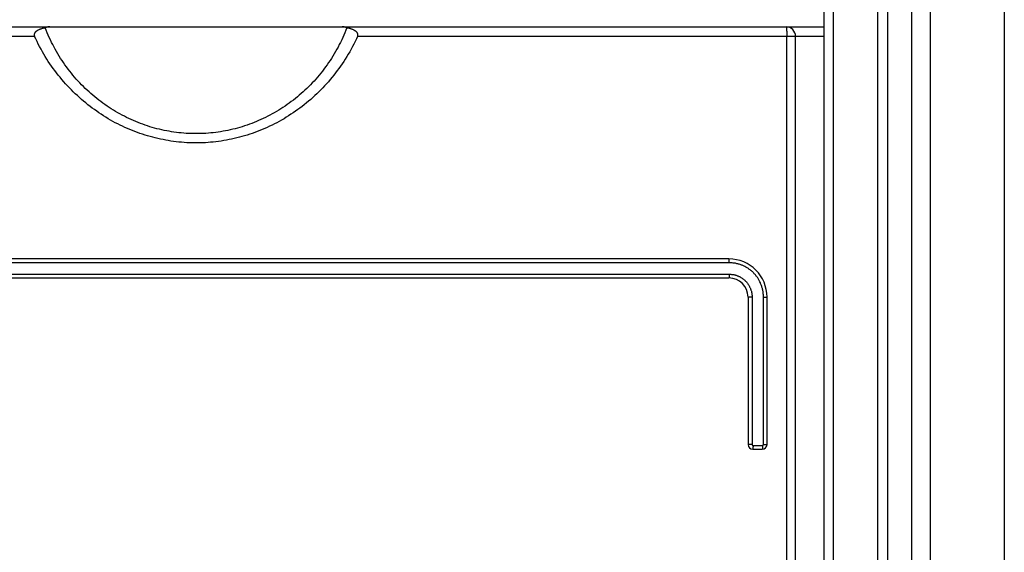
# Model space of a CAD drawing. Extents: x 0 to 594, y 0 to 420.
# Tile 16 of 101: x 75 to 85, y 238 to 244. Entities that reach past the tile are written whole.
import ezdxf

# ---------------------------------------------------------------- set-up
doc = ezdxf.new("R2010")
doc.units = 0
doc.header["$LTSCALE"] = 32.67
doc.layers.get('0').update_dxf_attribs({"linetype": 'CONTINUOUS'})

msp = doc.modelspace()

# ---------------------------------------------------------------- linework, layer by layer
at = {"color": 9, "linetype": 'CONTINUOUS'}
for p, q in [((83.392, 174.652), (83.392, 269.953)), ((84.211, 269.953), (84.211, 173.952)), ((84.406, 269.953), (84.406, 173.952)), ((82.898, 243.618), (82.898, 243.613)), ((82.898, 243.613), (82.899, 243.608)), ((82.899, 243.608), (82.899, 243.602)), ((82.899, 243.602), (82.899, 243.597)), ((82.899, 243.597), (82.899, 243.591)), ((82.899, 243.591), (82.899, 243.585)), ((82.899, 243.585), (82.9, 243.579)), ((74.994, 243.553), (69.792, 243.553)), ((83.292, 243.553), (78.389, 243.553)), ((82.9, 243.569), (82.9, 243.563)), ((82.9, 243.563), (82.9, 243.557)), ((82.9, 175.049), (82.9, 243.557)), ((82.295, 241.174), (71.089, 241.174)), ((82.294, 241.189), (82.294, 241.192)), ((82.294, 241.186), (82.294, 241.189)), ((82.294, 241.183), (82.294, 241.186)), ((82.295, 241.18), (82.294, 241.183)), ((82.295, 241.177), (82.295, 241.18)), ((82.295, 241.174), (82.295, 241.177)), ((71.089, 241.054), (82.295, 241.054)), ((82.295, 241.047), (82.294, 241.044)), ((82.294, 241.044), (82.294, 241.041)), ((82.294, 241.041), (82.294, 241.038)), ((82.294, 241.038), (82.294, 241.035)), ((82.295, 241.054), (82.295, 241.05)), ((82.295, 241.05), (82.295, 241.047)), ((82.535, 240.814), (82.492, 240.814)), ((82.535, 240.814), (82.535, 239.264)), ((82.655, 239.264), (82.655, 240.814)), ((82.655, 240.814), (82.692, 240.814)), ((82.535, 239.264), (82.492, 239.264)), ((82.545, 239.241), (82.544, 239.238)), ((82.544, 239.238), (82.544, 239.235)), ((82.545, 239.254), (82.545, 239.25)), ((82.545, 239.254), (82.645, 239.254)), ((82.545, 239.25), (82.545, 239.247)), ((82.545, 239.247), (82.545, 239.244)), ((82.545, 239.244), (82.545, 239.241)), ((82.645, 239.241), (82.644, 239.238)), ((82.644, 239.238), (82.644, 239.235)), ((82.645, 239.254), (82.645, 239.25)), ((82.645, 239.25), (82.645, 239.247)), ((82.645, 239.247), (82.645, 239.244)), ((82.645, 239.244), (82.645, 239.241)), ((82.655, 239.264), (82.692, 239.264))]:
    msp.add_line(p, q, dxfattribs=at)
at = {"color": 7, "linetype": 'CONTINUOUS'}
for p, q in [((83.858, 173.752), (83.858, 269.953)), ((83.958, 269.953), (83.958, 173.952)), ((85.185, 269.953), (85.185, 173.952)), ((83.292, 173.752), (83.292, 269.853)), ((69.892, 243.653), (83.292, 243.653)), ((82.992, 175.052), (82.992, 243.553)), ((82.292, 241.214), (71.092, 241.214)), ((71.092, 241.014), (82.292, 241.014)), ((82.492, 240.814), (82.492, 239.264)), ((82.692, 239.264), (82.692, 240.814)), ((82.542, 239.214), (82.642, 239.214))]:
    msp.add_line(p, q, dxfattribs=at)
for points in [[(75.106, 243.643), (75.097, 243.641), (75.088, 243.639), (75.081, 243.637), (75.073, 243.635), (75.066, 243.633), (75.06, 243.63), (75.054, 243.628), (75.048, 243.626), (75.043, 243.624), (75.038, 243.622), (75.033, 243.619), (75.029, 243.617), (75.025, 243.615), (75.022, 243.613), (75.019, 243.611), (75.016, 243.609), (75.013, 243.607), (75.011, 243.605), (75.008, 243.603), (75.006, 243.601), (75.004, 243.6), (75.003, 243.598), (75.001, 243.596), (75, 243.594), (74.998, 243.593), (74.997, 243.591), (74.996, 243.589), (74.995, 243.588), (74.994, 243.586), (74.994, 243.585), (74.993, 243.583), (74.992, 243.582), (74.992, 243.58), (74.991, 243.579), (74.991, 243.578), (74.991, 243.576), (74.991, 243.575), (74.99, 243.573), (74.99, 243.572), (74.99, 243.571), (74.99, 243.569), (74.99, 243.568), (74.99, 243.566), (74.99, 243.565), (74.991, 243.564), (74.991, 243.562), (74.991, 243.561), (74.992, 243.559), (74.992, 243.558), (74.992, 243.556), (74.993, 243.555), (74.994, 243.553)], [(75.155, 243.653), (75.151, 243.653), (75.147, 243.653), (75.142, 243.653), (75.138, 243.652), (75.134, 243.652), (75.131, 243.651), (75.127, 243.65), (75.124, 243.649), (75.12, 243.649), (75.117, 243.647), (75.114, 243.646), (75.111, 243.645), (75.108, 243.644), (75.106, 243.643)], [(78.277, 243.643), (78.267, 243.617), (78.256, 243.591), (78.245, 243.566), (78.234, 243.54), (78.222, 243.515), (78.21, 243.49), (78.197, 243.466), (78.185, 243.441), (78.171, 243.417), (78.158, 243.393), (78.144, 243.369), (78.129, 243.346), (78.115, 243.322), (78.1, 243.299), (78.084, 243.277), (78.069, 243.254), (78.053, 243.232), (78.036, 243.21), (78.02, 243.188), (78.003, 243.167), (77.985, 243.146), (77.968, 243.125), (77.95, 243.105), (77.932, 243.084), (77.913, 243.065), (77.894, 243.045), (77.875, 243.026), (77.856, 243.007), (77.836, 242.988), (77.817, 242.97), (77.796, 242.952), (77.776, 242.934), (77.756, 242.917), (77.735, 242.9), (77.714, 242.884), (77.692, 242.867), (77.671, 242.851), (77.649, 242.836), (77.627, 242.821), (77.605, 242.806), (77.583, 242.791), (77.56, 242.777), (77.537, 242.764), (77.514, 242.75), (77.491, 242.738), (77.468, 242.725), (77.445, 242.713), (77.421, 242.701), (77.397, 242.69), (77.373, 242.679), (77.349, 242.668), (77.325, 242.658), (77.301, 242.648), (77.276, 242.638), (77.252, 242.629), (77.227, 242.621), (77.202, 242.612), (77.177, 242.604), (77.152, 242.597), (77.127, 242.59), (77.102, 242.583), (77.077, 242.577), (77.051, 242.571), (77.026, 242.565), (77.001, 242.56), (76.975, 242.556), (76.949, 242.551), (76.924, 242.548), (76.898, 242.544), (76.872, 242.541), (76.847, 242.538), (76.821, 242.536), (76.795, 242.534), (76.769, 242.533), (76.743, 242.532), (76.717, 242.531), (76.692, 242.531), (76.666, 242.531), (76.64, 242.532), (76.614, 242.533), (76.588, 242.534), (76.562, 242.536), (76.536, 242.538), (76.511, 242.541), (76.485, 242.544), (76.459, 242.548), (76.434, 242.551), (76.408, 242.556), (76.383, 242.56), (76.357, 242.565), (76.332, 242.571), (76.306, 242.577), (76.281, 242.583), (76.256, 242.59), (76.231, 242.597), (76.206, 242.604), (76.181, 242.612), (76.156, 242.621), (76.131, 242.629), (76.107, 242.638), (76.082, 242.648), (76.058, 242.658), (76.034, 242.668), (76.01, 242.679), (75.986, 242.69), (75.962, 242.701), (75.939, 242.713), (75.915, 242.725), (75.892, 242.738), (75.869, 242.75), (75.846, 242.764), (75.823, 242.777), (75.801, 242.792), (75.778, 242.806), (75.756, 242.821), (75.734, 242.836), (75.712, 242.851), (75.691, 242.867), (75.669, 242.884), (75.648, 242.9), (75.628, 242.917), (75.607, 242.934), (75.587, 242.952), (75.567, 242.97), (75.547, 242.988), (75.527, 243.007), (75.508, 243.026), (75.489, 243.045), (75.47, 243.065), (75.451, 243.084), (75.433, 243.105), (75.415, 243.125), (75.398, 243.146), (75.381, 243.167), (75.364, 243.188), (75.347, 243.21), (75.331, 243.232), (75.314, 243.254), (75.299, 243.277), (75.283, 243.299), (75.268, 243.322), (75.254, 243.346), (75.239, 243.369), (75.225, 243.393), (75.212, 243.417), (75.199, 243.441), (75.186, 243.466), (75.173, 243.49), (75.161, 243.515), (75.149, 243.54), (75.138, 243.566), (75.127, 243.591), (75.116, 243.617), (75.106, 243.643)], [(78.277, 243.643), (78.275, 243.644), (78.272, 243.645), (78.269, 243.646), (78.266, 243.647), (78.263, 243.649), (78.26, 243.649), (78.256, 243.65), (78.252, 243.651), (78.249, 243.652), (78.245, 243.652), (78.241, 243.653), (78.237, 243.653), (78.232, 243.653), (78.228, 243.653)], [(78.389, 243.553), (78.39, 243.555), (78.391, 243.556), (78.391, 243.558), (78.392, 243.559), (78.392, 243.561), (78.392, 243.562), (78.393, 243.564), (78.393, 243.565), (78.393, 243.566), (78.393, 243.568), (78.393, 243.569), (78.393, 243.571), (78.393, 243.572), (78.393, 243.573), (78.393, 243.575), (78.392, 243.576), (78.392, 243.578), (78.392, 243.579), (78.391, 243.58), (78.391, 243.582), (78.39, 243.583), (78.389, 243.585), (78.389, 243.586), (78.388, 243.588), (78.387, 243.59), (78.386, 243.591), (78.385, 243.593), (78.383, 243.594), (78.382, 243.596), (78.38, 243.598), (78.379, 243.6), (78.377, 243.601), (78.375, 243.603), (78.373, 243.605), (78.37, 243.607), (78.367, 243.609), (78.364, 243.611), (78.361, 243.613), (78.358, 243.615), (78.354, 243.617), (78.35, 243.619), (78.345, 243.622), (78.34, 243.624), (78.335, 243.626), (78.33, 243.628), (78.323, 243.63), (78.317, 243.633), (78.31, 243.635), (78.303, 243.637), (78.295, 243.639), (78.286, 243.641), (78.277, 243.643)], [(78.389, 243.553), (78.377, 243.526), (78.363, 243.499), (78.35, 243.472), (78.336, 243.445), (78.321, 243.419), (78.306, 243.392), (78.291, 243.366), (78.276, 243.341), (78.26, 243.315), (78.244, 243.29), (78.227, 243.265), (78.21, 243.241), (78.193, 243.217), (78.175, 243.193), (78.157, 243.169), (78.139, 243.146), (78.121, 243.123), (78.102, 243.1), (78.082, 243.077), (78.063, 243.055), (78.043, 243.034), (78.023, 243.012), (78.002, 242.991), (77.982, 242.97), (77.961, 242.95), (77.939, 242.93), (77.918, 242.91), (77.896, 242.891), (77.874, 242.872), (77.852, 242.853), (77.829, 242.835), (77.806, 242.817), (77.783, 242.8), (77.76, 242.783), (77.736, 242.766), (77.713, 242.75), (77.689, 242.734), (77.664, 242.718), (77.64, 242.703), (77.616, 242.688), (77.591, 242.674), (77.566, 242.66), (77.541, 242.646), (77.516, 242.633), (77.49, 242.62), (77.464, 242.608), (77.439, 242.596), (77.413, 242.585), (77.387, 242.574), (77.361, 242.563), (77.334, 242.553), (77.308, 242.543), (77.281, 242.533), (77.255, 242.524), (77.228, 242.516), (77.201, 242.508), (77.174, 242.5), (77.147, 242.493), (77.12, 242.486), (77.092, 242.479), (77.065, 242.473), (77.038, 242.468), (77.01, 242.462), (76.983, 242.458), (76.955, 242.453), (76.928, 242.449), (76.9, 242.446), (76.872, 242.443), (76.844, 242.44), (76.817, 242.438), (76.789, 242.436), (76.761, 242.435), (76.733, 242.434), (76.705, 242.434), (76.678, 242.434), (76.65, 242.434), (76.622, 242.435), (76.594, 242.436), (76.566, 242.438), (76.539, 242.44), (76.511, 242.443), (76.483, 242.446), (76.455, 242.449), (76.428, 242.453), (76.4, 242.458), (76.373, 242.462), (76.345, 242.468), (76.318, 242.473), (76.291, 242.479), (76.263, 242.486), (76.236, 242.493), (76.209, 242.5), (76.182, 242.508), (76.155, 242.516), (76.128, 242.524), (76.102, 242.533), (76.075, 242.543), (76.049, 242.553), (76.023, 242.563), (75.996, 242.574), (75.97, 242.585), (75.944, 242.596), (75.919, 242.608), (75.893, 242.62), (75.868, 242.633), (75.842, 242.646), (75.817, 242.66), (75.792, 242.674), (75.768, 242.688), (75.743, 242.703), (75.719, 242.718), (75.694, 242.734), (75.67, 242.75), (75.647, 242.766), (75.623, 242.783), (75.6, 242.8), (75.577, 242.817), (75.554, 242.835), (75.532, 242.853), (75.509, 242.872), (75.487, 242.891), (75.465, 242.91), (75.444, 242.93), (75.422, 242.95), (75.401, 242.97), (75.381, 242.991), (75.36, 243.012), (75.34, 243.034), (75.32, 243.055), (75.301, 243.077), (75.282, 243.1), (75.263, 243.123), (75.244, 243.146), (75.226, 243.169), (75.208, 243.193), (75.19, 243.217), (75.173, 243.241), (75.156, 243.265), (75.139, 243.29), (75.123, 243.315), (75.107, 243.341), (75.092, 243.366), (75.077, 243.392), (75.062, 243.419), (75.047, 243.445), (75.033, 243.472), (75.02, 243.499), (75.007, 243.526), (74.994, 243.553)]]:
    msp.add_lwpolyline(points, dxfattribs=at)
at = {"color": 9, "linetype": 'CONTINUOUS'}
for points in [[(82.892, 243.653), (82.892, 243.653), (82.892, 243.653), (82.892, 243.653), (82.893, 243.653), (82.893, 243.652), (82.893, 243.652), (82.893, 243.651), (82.894, 243.65), (82.894, 243.649), (82.894, 243.648), (82.894, 243.647), (82.895, 243.646), (82.895, 243.645), (82.895, 243.643), (82.895, 243.642), (82.896, 243.641), (82.896, 243.639), (82.896, 243.637), (82.896, 243.635), (82.897, 243.634), (82.897, 243.632), (82.897, 243.63), (82.897, 243.627), (82.897, 243.625), (82.898, 243.623), (82.898, 243.621), (82.898, 243.618)], [(82.9, 243.579), (82.9, 243.573), (82.9, 243.569)], [(82.294, 241.196), (82.294, 241.198), (82.294, 241.199), (82.294, 241.2), (82.294, 241.201), (82.294, 241.203), (82.294, 241.204), (82.293, 241.205), (82.293, 241.206), (82.293, 241.207), (82.293, 241.207), (82.293, 241.208), (82.293, 241.209), (82.293, 241.21), (82.293, 241.21), (82.293, 241.211), (82.293, 241.212), (82.292, 241.212), (82.292, 241.213), (82.292, 241.213), (82.292, 241.213), (82.292, 241.213), (82.292, 241.214), (82.292, 241.214), (82.292, 241.214)], [(82.294, 241.192), (82.294, 241.194), (82.294, 241.196)], [(82.655, 240.814), (82.655, 240.822), (82.654, 240.83), (82.654, 240.838), (82.653, 240.846), (82.652, 240.854), (82.651, 240.863), (82.65, 240.871), (82.649, 240.879), (82.647, 240.887), (82.645, 240.895), (82.644, 240.903), (82.641, 240.911), (82.639, 240.919), (82.637, 240.926), (82.634, 240.934), (82.631, 240.942), (82.628, 240.949), (82.625, 240.957), (82.622, 240.964), (82.618, 240.972), (82.614, 240.979), (82.611, 240.986), (82.607, 240.993), (82.602, 241.001), (82.598, 241.007), (82.594, 241.014), (82.589, 241.021), (82.584, 241.028), (82.579, 241.034), (82.574, 241.041), (82.569, 241.047), (82.564, 241.053), (82.558, 241.059), (82.552, 241.065), (82.547, 241.071), (82.541, 241.077), (82.535, 241.082), (82.528, 241.088), (82.522, 241.093), (82.516, 241.098), (82.509, 241.103), (82.502, 241.108), (82.496, 241.112), (82.489, 241.117), (82.482, 241.121), (82.475, 241.125), (82.468, 241.129), (82.46, 241.133), (82.453, 241.137), (82.446, 241.14), (82.438, 241.144), (82.431, 241.147), (82.423, 241.15), (82.415, 241.153), (82.408, 241.155), (82.4, 241.158), (82.392, 241.16), (82.384, 241.162), (82.376, 241.164), (82.368, 241.166), (82.36, 241.168), (82.352, 241.169), (82.344, 241.17), (82.336, 241.171), (82.327, 241.172), (82.319, 241.173), (82.311, 241.173), (82.303, 241.174), (82.295, 241.174)], [(82.294, 241.035), (82.294, 241.032), (82.294, 241.031), (82.294, 241.03), (82.294, 241.028), (82.294, 241.027), (82.294, 241.026), (82.294, 241.025), (82.294, 241.024), (82.293, 241.023), (82.293, 241.022), (82.293, 241.021), (82.293, 241.02), (82.293, 241.019), (82.293, 241.018), (82.293, 241.018), (82.293, 241.017), (82.293, 241.016), (82.293, 241.016), (82.292, 241.015), (82.292, 241.015), (82.292, 241.014), (82.292, 241.014), (82.292, 241.014), (82.292, 241.014), (82.292, 241.014), (82.292, 241.014)], [(82.295, 241.054), (82.301, 241.054), (82.307, 241.053), (82.313, 241.053), (82.319, 241.052), (82.325, 241.052), (82.332, 241.051), (82.338, 241.05), (82.344, 241.049), (82.35, 241.047), (82.356, 241.046), (82.362, 241.044), (82.368, 241.042), (82.374, 241.04), (82.379, 241.038), (82.385, 241.036), (82.391, 241.034), (82.397, 241.031), (82.402, 241.028), (82.408, 241.025), (82.413, 241.022), (82.418, 241.019), (82.424, 241.016), (82.429, 241.013), (82.434, 241.009), (82.439, 241.005), (82.444, 241.002), (82.449, 240.998), (82.453, 240.994), (82.458, 240.99), (82.462, 240.985), (82.467, 240.981), (82.471, 240.977), (82.475, 240.972), (82.479, 240.967), (82.483, 240.962), (82.487, 240.958), (82.49, 240.953), (82.494, 240.947), (82.497, 240.942), (82.501, 240.937), (82.504, 240.932), (82.507, 240.926), (82.509, 240.921), (82.512, 240.915), (82.515, 240.91), (82.517, 240.904), (82.519, 240.898), (82.521, 240.892), (82.523, 240.887), (82.525, 240.881), (82.527, 240.875), (82.528, 240.869), (82.53, 240.863), (82.531, 240.857), (82.532, 240.851), (82.533, 240.844), (82.533, 240.838), (82.534, 240.832), (82.534, 240.826), (82.535, 240.82), (82.535, 240.814)], [(82.535, 239.264), (82.535, 239.263), (82.535, 239.263), (82.535, 239.263), (82.535, 239.262), (82.535, 239.262), (82.535, 239.261), (82.535, 239.261), (82.535, 239.261), (82.535, 239.26), (82.535, 239.26), (82.536, 239.26), (82.536, 239.259), (82.536, 239.259), (82.536, 239.259), (82.536, 239.258), (82.536, 239.258), (82.537, 239.258), (82.537, 239.257), (82.537, 239.257), (82.537, 239.257), (82.538, 239.257), (82.538, 239.256), (82.538, 239.256), (82.538, 239.256), (82.539, 239.256), (82.539, 239.255), (82.539, 239.255), (82.54, 239.255), (82.54, 239.255), (82.54, 239.255), (82.541, 239.255), (82.541, 239.254), (82.541, 239.254), (82.542, 239.254), (82.542, 239.254), (82.542, 239.254), (82.543, 239.254), (82.543, 239.254), (82.544, 239.254), (82.544, 239.254), (82.544, 239.254), (82.545, 239.254)], [(82.544, 239.235), (82.544, 239.232), (82.544, 239.231), (82.544, 239.23), (82.544, 239.228), (82.544, 239.227), (82.544, 239.226), (82.544, 239.225), (82.544, 239.224), (82.544, 239.223), (82.543, 239.222), (82.543, 239.221), (82.543, 239.22), (82.543, 239.219), (82.543, 239.218), (82.543, 239.218), (82.543, 239.217), (82.543, 239.216), (82.543, 239.216), (82.542, 239.215), (82.542, 239.215), (82.542, 239.214), (82.542, 239.214), (82.542, 239.214), (82.542, 239.214), (82.542, 239.214), (82.542, 239.214)], [(82.644, 239.235), (82.644, 239.232), (82.644, 239.231), (82.644, 239.23), (82.644, 239.228), (82.644, 239.227), (82.644, 239.226), (82.644, 239.225), (82.644, 239.224), (82.644, 239.223), (82.643, 239.222), (82.643, 239.221), (82.643, 239.22), (82.643, 239.219), (82.643, 239.218), (82.643, 239.218), (82.643, 239.217), (82.643, 239.216), (82.643, 239.216), (82.642, 239.215), (82.642, 239.215), (82.642, 239.214), (82.642, 239.214), (82.642, 239.214), (82.642, 239.214), (82.642, 239.214), (82.642, 239.214)], [(82.645, 239.254), (82.645, 239.254), (82.645, 239.254), (82.646, 239.254), (82.646, 239.254), (82.647, 239.254), (82.647, 239.254), (82.647, 239.254), (82.648, 239.254), (82.648, 239.254), (82.648, 239.254), (82.649, 239.255), (82.649, 239.255), (82.649, 239.255), (82.65, 239.255), (82.65, 239.255), (82.65, 239.255), (82.651, 239.256), (82.651, 239.256), (82.651, 239.256), (82.652, 239.256), (82.652, 239.257), (82.652, 239.257), (82.652, 239.257), (82.653, 239.257), (82.653, 239.258), (82.653, 239.258), (82.653, 239.258), (82.653, 239.259), (82.654, 239.259), (82.654, 239.259), (82.654, 239.26), (82.654, 239.26), (82.654, 239.26), (82.654, 239.261), (82.654, 239.261), (82.655, 239.261), (82.655, 239.262), (82.655, 239.262), (82.655, 239.263), (82.655, 239.263), (82.655, 239.263), (82.655, 239.264)]]:
    msp.add_lwpolyline(points, dxfattribs=at)
at = {"color": 7, "linetype": 'CONTINUOUS'}
for centre, radius, start, end in [((82.892, 243.553), 0.1, 0, 90), ((82.292, 240.814), 0.4, 360, 90), ((82.292, 240.814), 0.2, 360, 90), ((82.542, 239.264), 0.05, 180, 270), ((82.642, 239.264), 0.05, 270, 360)]:
    msp.add_arc(centre, radius, start, end, dxfattribs=at)

doc.saveas('drawing.dxf')
